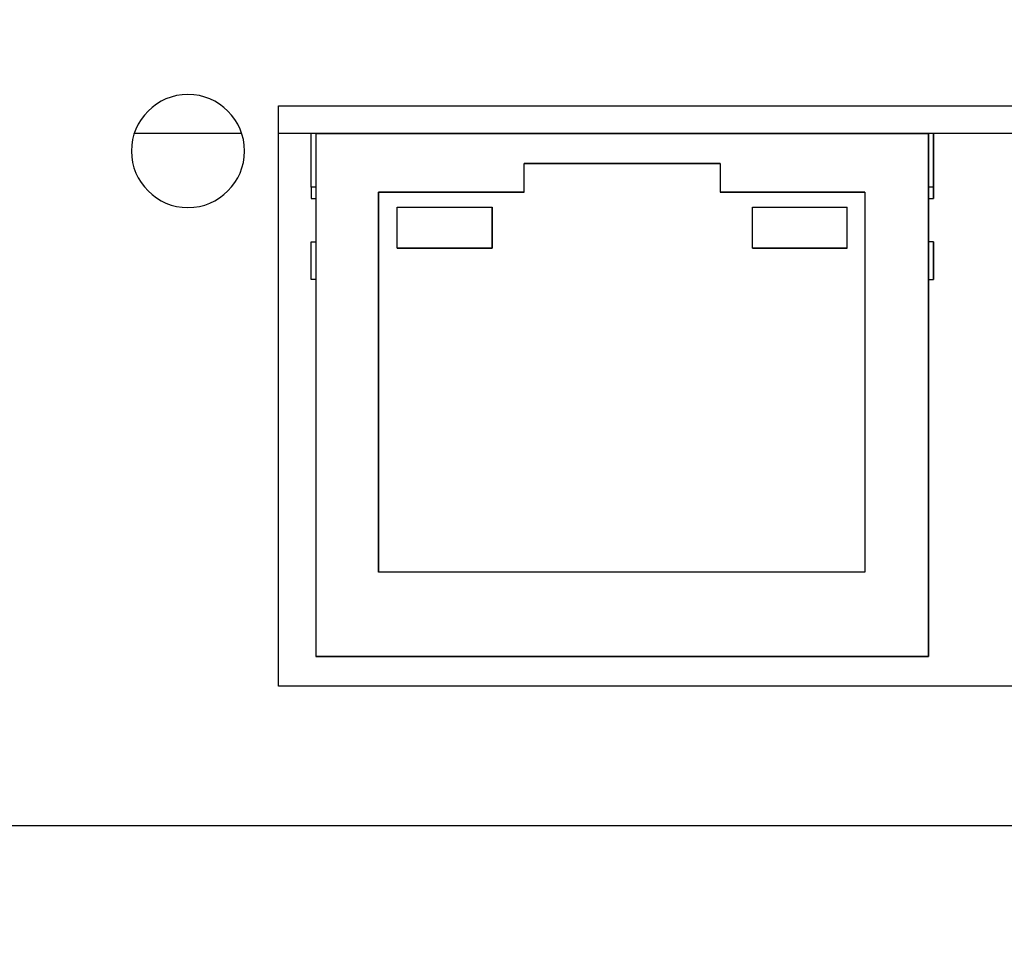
# Model space of a CAD drawing. Header units: millimetres. Extents: x 0 to 629, y 0 to 486.
# Tile 8 of 23: x 171 to 197, y 120 to 145. Entities that reach past the tile are written whole.
import ezdxf

# ---------------------------------------------------------------- set-up
doc = ezdxf.new("R2010")
doc.units = ezdxf.units.MM
doc.header["$LTSCALE"] = 2.25
doc.layers.add('DIMENSIONS', color=140, linetype='Continuous', lineweight=25)
doc.styles.add('SLDTEXTSTYLE0', font='TXT', dxfattribs={"width": 0.7})
doc.dimstyles.new('SLDDIMSTYLE0', dxfattribs={"dimtxt": 4.855518, "dimasz": 7.4295, "dimexe": 0, "dimexo": 0.0625, "dimgap": 1.213879, "dimtad": 0, "dimtih": 1, "dimtoh": 1, "dimrnd": 1e-09, "dimzin": 12, "dimdsep": 46, "dimtxsty": 'SLDTEXTSTYLE0', "dimsah": 1, "dimcen": 0.09, "dimadec": 0, "dimazin": 3, "dimtfac": 1, "dimtofl": 0, "dimtmove": 0, "dimatfit": 3, "dimfxl": 0, "dimfrac": 2, "dimtolj": 1, "dimtzin": 12, "dimarcsym": 0})

# ---------------------------------------------------------------- blocks, each defined once
blk = doc.blocks.new('_D')
at = {"layer": 'DIMENSIONS'}
for p, q in [((71.116, 139.892), (71.116, 202.102)), ((257.716, 160.899), (257.716, 202.102)), ((71.116, 194.958), (150.622, 194.958)), ((157.202, 194.958), (155.572, 194.958)), ((155.572, 194.958), (155.572, 187.241)), ((171.631, 194.958), (173.261, 194.958)), ((173.261, 194.958), (173.261, 187.241)), ((257.716, 194.958), (178.211, 194.958)), ((155.572, 187.241), (157.202, 187.241)), ((173.261, 187.241), (171.631, 187.241)), ((257.716, 139.892), (257.716, 157.47))]:
    blk.add_line(p, q, dxfattribs=at)
for points in [[(71.116, 194.958), (78.546, 193.815), (78.546, 196.101)], [(257.716, 194.958), (250.287, 196.101), (250.287, 193.815)]]:
    blk.add_solid(points, dxfattribs=at)
at = {"layer": 'DIMENSIONS', "char_height": 4.7625, "attachment_point": 1, "style": 'SLDTEXTSTYLE0'}
for s, insert in [('186.6', (155.182, 202.184)), ('7.35', (157.202, 193.38))]:
    blk.add_mtext(s, dxfattribs=dict(at, insert=insert))
blk = doc.blocks.new('_D_4')
at = {"layer": 'DIMENSIONS'}
for p, q in [((89.651, 123.236), (89.651, 166.328)), ((223.216, 126.252), (223.216, 166.328)), ((89.651, 159.184), (142.639, 159.184)), ((149.219, 159.184), (147.589, 159.184)), ((147.589, 159.184), (147.589, 151.467)), ((163.648, 159.184), (165.278, 159.184)), ((165.278, 159.184), (165.278, 151.467)), ((223.216, 159.184), (170.228, 159.184)), ((147.589, 151.467), (149.219, 151.467)), ((165.278, 151.467), (163.648, 151.467))]:
    blk.add_line(p, q, dxfattribs=at)
for points in [[(89.651, 159.184), (97.08, 158.041), (97.08, 160.327)], [(223.216, 159.184), (215.787, 160.327), (215.787, 158.041)]]:
    blk.add_solid(points, dxfattribs=at)
at = {"layer": 'DIMENSIONS', "char_height": 4.7625, "attachment_point": 1, "style": 'SLDTEXTSTYLE0'}
for s, insert in [('133.6', (147.2, 166.41)), ('5.26', (149.219, 157.606))]:
    blk.add_mtext(s, dxfattribs=dict(at, insert=insert))

msp = doc.modelspace()

# ---------------------------------------------------------------- linework, layer by layer
for p, q in [((177.716, 127.095), (177.716, 142.495)), ((177.716, 142.495), (214.716, 142.495)), ((173.892, 141.766), (176.74, 141.766)), ((177.716, 141.766), (214.716, 141.766)), ((178.583, 140.335), (178.583, 141.766)), ((178.71, 141.754), (178.71, 141.766)), ((194.966, 141.754), (178.71, 141.754)), ((178.71, 141.754), (178.71, 127.885)), ((178.964, 141.754), (178.964, 141.766)), ((178.964, 141.754), (178.964, 141.766)), ((179.524, 141.766), (179.524, 141.754)), ((179.606, 141.754), (179.606, 141.766)), ((180.285, 141.754), (180.285, 141.766)), ((180.742, 141.766), (180.742, 141.754)), ((180.742, 141.766), (180.742, 141.754)), ((180.982, 141.766), (180.982, 141.754)), ((181.123, 141.766), (181.123, 141.754)), ((181.264, 141.754), (181.264, 141.766)), ((181.504, 141.754), (181.504, 141.766)), ((181.504, 141.766), (181.504, 141.754)), ((182.167, 141.766), (182.167, 141.754)), ((182.624, 141.754), (182.624, 141.766)), ((182.624, 141.754), (182.624, 141.766)), ((182.825, 141.754), (182.825, 141.766)), ((183.282, 141.766), (183.282, 141.754)), ((183.282, 141.766), (183.282, 141.754)), ((183.437, 141.766), (183.437, 141.754)), ((183.894, 141.754), (183.894, 141.766)), ((183.894, 141.754), (183.894, 141.766)), ((184.707, 141.766), (184.707, 141.754)), ((185.164, 141.754), (185.164, 141.766)), ((185.164, 141.754), (185.164, 141.766)), ((185.977, 141.766), (185.977, 141.754)), ((186.434, 141.754), (186.434, 141.766)), ((186.434, 141.754), (186.434, 141.766)), ((187.247, 141.766), (187.247, 141.754)), ((187.704, 141.754), (187.704, 141.766)), ((187.704, 141.754), (187.704, 141.766)), ((188.517, 141.766), (188.517, 141.754)), ((188.974, 141.754), (188.974, 141.766)), ((188.974, 141.754), (188.974, 141.766)), ((189.787, 141.766), (189.787, 141.754)), ((190.244, 141.754), (190.244, 141.766)), ((190.244, 141.754), (190.244, 141.766)), ((190.394, 141.754), (190.394, 141.766)), ((190.852, 141.766), (190.852, 141.754)), ((190.852, 141.766), (190.852, 141.754)), ((191.057, 141.766), (191.057, 141.754)), ((191.514, 141.754), (191.514, 141.766)), ((191.514, 141.754), (191.514, 141.766)), ((192.172, 141.766), (192.172, 141.754)), ((192.412, 141.766), (192.412, 141.754)), ((192.553, 141.754), (192.553, 141.766)), ((192.694, 141.754), (192.694, 141.766)), ((192.934, 141.754), (192.934, 141.766)), ((193.392, 141.766), (193.392, 141.754)), ((193.392, 141.766), (193.392, 141.754)), ((194.07, 141.766), (194.07, 141.754)), ((194.153, 141.754), (194.153, 141.766)), ((194.712, 141.754), (194.712, 141.766)), ((194.966, 141.766), (194.966, 141.5)), ((194.966, 141.5), (194.966, 141.766)), ((194.966, 140.335), (194.966, 141.766)), ((194.966, 141.754), (194.966, 127.885)), ((194.966, 141.754), (194.966, 141.754)), ((194.966, 141.5), (194.966, 141.754)), ((195.093, 141.766), (195.093, 140.335)), ((195.093, 140.335), (195.093, 141.766)), ((194.966, 141.5), (194.966, 141.5)), ((194.966, 141.5), (194.966, 141.5)), ((194.966, 140.135), (194.966, 141.5)), ((184.238, 140.965), (189.438, 140.965)), ((184.238, 140.203), (184.238, 140.965)), ((189.438, 140.965), (184.238, 140.965)), ((184.238, 140.965), (184.238, 140.965)), ((184.238, 140.203), (184.238, 140.965)), ((189.438, 140.965), (189.438, 140.203)), ((178.71, 140.335), (178.583, 140.335)), ((195.093, 140.335), (194.966, 140.335)), ((178.583, 140.035), (178.71, 140.035)), ((180.368, 140.203), (184.238, 140.203)), ((180.368, 130.123), (180.368, 140.203)), ((180.368, 140.203), (180.368, 140.203)), ((180.368, 140.203), (180.368, 130.123)), ((184.238, 140.203), (180.368, 140.203)), ((184.238, 140.203), (184.238, 140.203)), ((189.438, 140.203), (193.269, 140.203)), ((193.269, 140.203), (189.438, 140.203)), ((189.438, 140.203), (189.438, 140.203)), ((193.269, 140.203), (193.269, 130.123)), ((194.966, 140.135), (194.966, 140.135)), ((194.966, 130.712), (194.966, 140.135)), ((194.966, 140.035), (195.093, 140.035)), ((180.869, 138.714), (180.869, 139.807)), ((180.869, 139.807), (183.384, 139.807)), ((183.384, 139.807), (183.384, 138.714)), ((183.384, 139.807), (183.384, 139.807)), ((183.384, 138.714), (183.384, 139.807)), ((190.293, 138.714), (190.293, 139.807)), ((190.293, 139.807), (192.807, 139.807)), ((192.807, 139.807), (192.807, 139.807)), ((192.807, 138.714), (192.807, 139.807)), ((192.807, 138.714), (192.807, 139.807)), ((178.583, 137.885), (178.583, 138.885)), ((178.583, 138.885), (178.71, 138.885)), ((183.384, 138.714), (180.869, 138.714)), ((180.869, 138.714), (183.384, 138.714)), ((180.869, 138.714), (180.869, 138.714)), ((183.384, 138.714), (183.384, 138.714)), ((192.807, 138.714), (190.293, 138.714)), ((190.293, 138.714), (192.807, 138.714)), ((190.293, 138.714), (190.293, 138.714)), ((192.807, 138.714), (192.807, 138.714)), ((195.093, 138.885), (194.966, 138.885)), ((195.093, 137.885), (195.093, 138.885)), ((195.093, 138.885), (195.093, 137.885)), ((195.093, 138.885), (195.093, 138.885)), ((178.583, 137.885), (178.583, 137.885)), ((178.71, 137.885), (178.583, 137.885)), ((178.71, 137.885), (178.583, 137.885)), ((194.966, 137.885), (195.093, 137.885)), ((194.966, 137.885), (195.093, 137.885)), ((195.093, 137.885), (195.093, 137.885)), ((194.966, 130.712), (194.966, 130.712)), ((194.966, 127.885), (194.966, 130.712)), ((193.269, 130.123), (180.368, 130.123)), ((178.71, 127.885), (194.966, 127.885)), ((178.71, 127.885), (178.964, 127.885)), ((178.71, 127.885), (178.71, 127.885)), ((178.964, 127.885), (178.71, 127.885)), ((178.71, 127.885), (178.964, 127.885)), ((178.71, 127.885), (178.71, 127.885)), ((194.712, 127.885), (178.964, 127.885)), ((178.964, 127.885), (178.964, 127.885)), ((194.712, 127.885), (194.712, 127.885)), ((194.712, 127.885), (194.966, 127.885)), ((194.966, 127.885), (194.712, 127.885)), ((194.712, 127.885), (194.712, 127.885)), ((194.966, 127.885), (194.712, 127.885)), ((194.966, 127.885), (194.966, 127.885)), ((194.966, 127.885), (194.966, 127.885)), ((214.716, 127.095), (177.716, 127.095)), ((89.416, 123.395), (223.216, 123.395))]:
    msp.add_line(p, q)
at = {"flags": 128}
for points in [[(178.583, 140.335), (178.583, 140.22), (178.583, 140.123), (178.583, 140.058), (178.583, 140.035)], [(194.966, 140.035), (194.966, 140.058), (194.966, 140.123), (194.966, 140.22), (194.966, 140.335)], [(195.093, 140.335), (195.093, 140.22), (195.093, 140.123), (195.093, 140.058), (195.093, 140.035), (195.093, 140.058), (195.093, 140.123), (195.093, 140.22), (195.093, 140.335)]]:
    msp.add_lwpolyline(points, dxfattribs=at)
for start, end in [(90, 270), (0, 90), (270, 0)]:
    msp.add_arc((175.316, 141.295), 1.5, start, end)

# ---------------------------------------------------------------- dimensions: what is measured, and where the dimension line sits
at = {"layer": 'DIMENSIONS'}
for base, p1, p2, picture, middle in [((257.716, 194.958), (71.116, 137.035), (257.716, 137.035), '_D', (164.416, 194.958)), ((89.6509, 159.1842), (223.2163, 123.3948), (89.6509, 120.3781), '_D_4', (156.4336, 159.1842))]:
    dim = msp.add_linear_dim(base=base, p1=p1, p2=p2, dimstyle='SLDDIMSTYLE0', dxfattribs=at)
    dim.commit()
    dim.dimension.update_dxf_attribs({"geometry": picture, "text_midpoint": middle, "dimtype": 160})

doc.saveas('drawing.dxf')
